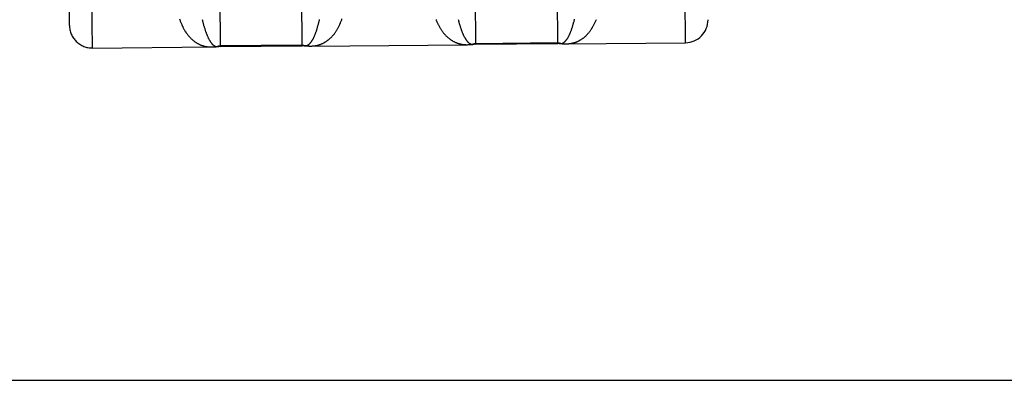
# Model space of a CAD drawing. Header units: inches. Extents: x 0 to 227, y 0 to 147.
# Tile 78 of 247: x 77.616 to 78.696, y 50.167 to 50.561. Entities that reach past the tile are written whole.
import ezdxf

# ---------------------------------------------------------------- set-up
doc = ezdxf.new("R2010")
doc.units = ezdxf.units.IN
doc.header["$LTSCALE"] = 12.466667
doc.header["$MEASUREMENT"] = 0
doc.linetypes.add('HIDDEN', pattern=[0.2, 0.1, -0.1])
doc.layers.get('0').update_dxf_attribs({"linetype": 'CONTINUOUS'})
doc.layers.add('02___PRT_ALL_AXES', color=7, linetype='CONTINUOUS')
doc.layers.add('DEFAULT_2', color=8, linetype='HIDDEN')

msp = doc.modelspace()

# ---------------------------------------------------------------- linework, layer by layer
at = {"color": 3, "linetype": 'Continuous'}
msp.add_line((75.7948, 50.1665), (105.5293, 50.1665), dxfattribs=at)
at = {"layer": '02___PRT_ALL_AXES', "color": 8, "linetype": 'HIDDEN'}
for p, q in [((77.6962, 50.5305), (77.8267, 50.5316)), ((77.8362, 50.5322), (77.9262, 50.533)), ((77.9356, 50.5326), (78.1067, 50.5341)), ((78.1162, 50.5347), (78.2062, 50.5355)), ((78.2156, 50.5351), (78.3462, 50.5363))]:
    msp.add_line(p, q, dxfattribs=at)
at = {"layer": 'DEFAULT_2', "color": 8, "linetype": 'HIDDEN'}
for p, q in [((77.6962, 50.5305), (77.6831, 51.9942)), ((78.3462, 50.5363), (78.3331, 52)), ((77.671, 50.5553), (77.6584, 51.9687)), ((77.8307, 51.1445), (77.8362, 50.5322)), ((77.9262, 50.533), (77.9207, 51.1453)), ((78.1107, 51.147), (78.1162, 50.5347)), ((78.2062, 50.5355), (78.2007, 51.1478)), ((77.8267, 50.5316), (77.8272, 50.5316)), ((77.8362, 50.5331), (77.9262, 50.5339)), ((77.9342, 50.5326), (77.9353, 50.5326)), ((77.9351, 50.5326), (77.9356, 50.5326)), ((78.1067, 50.5341), (78.1072, 50.5341)), ((78.1162, 50.5356), (78.2061, 50.5364)), ((78.2142, 50.5351), (78.2153, 50.5351)), ((78.2151, 50.5351), (78.2156, 50.5351))]:
    msp.add_line(p, q, dxfattribs=at)
for points in [[(77.7916, 50.5623), (77.7919, 50.5615), (77.7922, 50.5607), (77.7925, 50.5599), (77.7928, 50.5591), (77.7931, 50.5583), (77.7934, 50.5576), (77.7937, 50.5568), (77.7941, 50.5561), (77.7944, 50.5553), (77.7947, 50.5546), (77.7951, 50.5539), (77.7954, 50.5532), (77.7958, 50.5525), (77.7961, 50.5519), (77.7965, 50.5512), (77.7968, 50.5506), (77.7972, 50.5499), (77.7976, 50.5493), (77.798, 50.5487), (77.7984, 50.5481), (77.7987, 50.5475), (77.7991, 50.547), (77.7995, 50.5464), (77.7999, 50.5459), (77.8003, 50.5453), (77.8007, 50.5448), (77.8011, 50.5443), (77.8016, 50.5438), (77.802, 50.5433), (77.8024, 50.5428), (77.8028, 50.5424), (77.8032, 50.5419), (77.8037, 50.5415), (77.8041, 50.541), (77.8045, 50.5406), (77.805, 50.5402), (77.8054, 50.5398), (77.8058, 50.5394), (77.8063, 50.539), (77.8067, 50.5387), (77.8072, 50.5383), (77.8076, 50.538), (77.8081, 50.5376), (77.8085, 50.5373), (77.809, 50.537), (77.8095, 50.5367), (77.8099, 50.5364), (77.8104, 50.5361), (77.8109, 50.5358), (77.8113, 50.5355), (77.8118, 50.5353), (77.8123, 50.535), (77.8128, 50.5348), (77.8132, 50.5346), (77.8137, 50.5343), (77.8142, 50.5341), (77.8147, 50.5339), (77.8151, 50.5337), (77.8156, 50.5336), (77.8161, 50.5334), (77.8166, 50.5332), (77.8171, 50.5331), (77.8176, 50.5329), (77.8181, 50.5328), (77.8186, 50.5326), (77.819, 50.5325), (77.8195, 50.5324), (77.82, 50.5323), (77.8205, 50.5322), (77.821, 50.5321), (77.8215, 50.532), (77.822, 50.5319), (77.8225, 50.5319), (77.823, 50.5318), (77.8235, 50.5318), (77.824, 50.5317), (77.8245, 50.5317), (77.825, 50.5317), (77.8255, 50.5317), (77.826, 50.5316), (77.8265, 50.5316), (77.8267, 50.5316)], [(77.8165, 50.5616), (77.8167, 50.5608), (77.8169, 50.56), (77.8171, 50.5592), (77.8173, 50.5584), (77.8175, 50.5576), (77.8177, 50.5569), (77.8179, 50.5561), (77.8181, 50.5553), (77.8183, 50.5546), (77.8185, 50.5539), (77.8187, 50.5532), (77.8189, 50.5525), (77.8192, 50.5518), (77.8194, 50.5511), (77.8196, 50.5504), (77.8198, 50.5498), (77.82, 50.5491), (77.8202, 50.5485), (77.8205, 50.5479), (77.8207, 50.5473), (77.8209, 50.5467), (77.8211, 50.5461), (77.8214, 50.5455), (77.8216, 50.545), (77.8218, 50.5444), (77.8221, 50.5439), (77.8223, 50.5433), (77.8225, 50.5428), (77.8227, 50.5423), (77.823, 50.5418), (77.8232, 50.5413), (77.8235, 50.5409), (77.8237, 50.5404), (77.8239, 50.54), (77.8242, 50.5395), (77.8244, 50.5391), (77.8247, 50.5387), (77.8249, 50.5383), (77.8251, 50.5379), (77.8254, 50.5375), (77.8256, 50.5372), (77.8259, 50.5368), (77.8261, 50.5365), (77.8264, 50.5362), (77.8266, 50.5359), (77.8268, 50.5356), (77.8271, 50.5353), (77.8273, 50.535), (77.8276, 50.5347), (77.8278, 50.5345), (77.8281, 50.5342), (77.8283, 50.534), (77.8286, 50.5338), (77.8288, 50.5336), (77.8291, 50.5334), (77.8293, 50.5332), (77.8296, 50.5331), (77.8298, 50.5329), (77.8301, 50.5328), (77.8303, 50.5326), (77.8306, 50.5325), (77.8308, 50.5324), (77.8311, 50.5323), (77.8313, 50.5323), (77.8316, 50.5322), (77.8319, 50.5321), (77.8321, 50.5321), (77.8324, 50.5321), (77.8326, 50.532), (77.8329, 50.532), (77.8331, 50.532), (77.8334, 50.5321)], [(77.929, 50.5329), (77.9292, 50.5329), (77.9295, 50.5329), (77.9297, 50.5329), (77.93, 50.5329), (77.9302, 50.533), (77.9305, 50.533), (77.9307, 50.5331), (77.931, 50.5331), (77.9312, 50.5332), (77.9315, 50.5333), (77.9317, 50.5334), (77.932, 50.5336), (77.9322, 50.5337), (77.9325, 50.5338), (77.9327, 50.534), (77.933, 50.5342), (77.9332, 50.5343), (77.9335, 50.5345), (77.9337, 50.5347), (77.934, 50.535), (77.9342, 50.5352), (77.9345, 50.5354), (77.9347, 50.5357), (77.9349, 50.536), (77.9352, 50.5362), (77.9354, 50.5365), (77.9357, 50.5368), (77.9359, 50.5372), (77.9362, 50.5375), (77.9364, 50.5378), (77.9366, 50.5382), (77.9369, 50.5385), (77.9371, 50.5389), (77.9373, 50.5393), (77.9376, 50.5397), (77.9378, 50.5401), (77.938, 50.5405), (77.9383, 50.541), (77.9385, 50.5414), (77.9387, 50.5419), (77.939, 50.5424), (77.9392, 50.5429), (77.9394, 50.5433), (77.9396, 50.5439), (77.9399, 50.5444), (77.9401, 50.5449), (77.9403, 50.5455), (77.9405, 50.546), (77.9407, 50.5466), (77.941, 50.5472), (77.9412, 50.5477), (77.9414, 50.5484), (77.9416, 50.549), (77.9418, 50.5496), (77.942, 50.5502), (77.9422, 50.5509), (77.9424, 50.5515), (77.9426, 50.5522), (77.9428, 50.5529), (77.943, 50.5536), (77.9432, 50.5543), (77.9434, 50.555), (77.9436, 50.5557), (77.9438, 50.5565), (77.944, 50.5572), (77.9442, 50.558), (77.9444, 50.5587), (77.9446, 50.5595), (77.9448, 50.5603), (77.9449, 50.5611), (77.9451, 50.5619)], [(77.9356, 50.5326), (77.9358, 50.5326), (77.9363, 50.5326), (77.9368, 50.5326), (77.9373, 50.5327), (77.9378, 50.5327), (77.9383, 50.5327), (77.9388, 50.5328), (77.9393, 50.5329), (77.9398, 50.5329), (77.9403, 50.533), (77.9408, 50.5331), (77.9413, 50.5332), (77.9418, 50.5333), (77.9423, 50.5334), (77.9428, 50.5335), (77.9433, 50.5336), (77.9438, 50.5337), (77.9443, 50.5339), (77.9447, 50.534), (77.9452, 50.5342), (77.9457, 50.5344), (77.9462, 50.5345), (77.9467, 50.5347), (77.9472, 50.5349), (77.9476, 50.5351), (77.9481, 50.5353), (77.9486, 50.5355), (77.9491, 50.5358), (77.9495, 50.536), (77.95, 50.5363), (77.9505, 50.5365), (77.9509, 50.5368), (77.9514, 50.5371), (77.9519, 50.5374), (77.9523, 50.5376), (77.9528, 50.538), (77.9532, 50.5383), (77.9537, 50.5386), (77.9541, 50.5389), (77.9546, 50.5393), (77.955, 50.5396), (77.9555, 50.54), (77.9559, 50.5404), (77.9564, 50.5408), (77.9568, 50.5412), (77.9572, 50.5416), (77.9577, 50.542), (77.9581, 50.5424), (77.9585, 50.5428), (77.9589, 50.5433), (77.9593, 50.5438), (77.9598, 50.5442), (77.9602, 50.5447), (77.9606, 50.5452), (77.961, 50.5457), (77.9614, 50.5462), (77.9618, 50.5468), (77.9622, 50.5473), (77.9626, 50.5479), (77.9629, 50.5484), (77.9633, 50.549), (77.9637, 50.5496), (77.9641, 50.5502), (77.9644, 50.5508), (77.9648, 50.5514), (77.9652, 50.5521), (77.9655, 50.5527), (77.9659, 50.5534), (77.9662, 50.5541), (77.9665, 50.5547), (77.9669, 50.5554), (77.9672, 50.5562), (77.9675, 50.5569), (77.9679, 50.5576), (77.9682, 50.5584), (77.9685, 50.5591), (77.9688, 50.5599), (77.9691, 50.5607), (77.9694, 50.5615), (77.9696, 50.5623)], [(78.0728, 50.5616), (78.0731, 50.5608), (78.0734, 50.5601), (78.0737, 50.5593), (78.074, 50.5586), (78.0744, 50.5578), (78.0747, 50.5571), (78.0751, 50.5564), (78.0754, 50.5557), (78.0758, 50.555), (78.0761, 50.5544), (78.0765, 50.5537), (78.0768, 50.5531), (78.0772, 50.5524), (78.0776, 50.5518), (78.078, 50.5512), (78.0783, 50.5506), (78.0787, 50.55), (78.0791, 50.5495), (78.0795, 50.5489), (78.0799, 50.5484), (78.0803, 50.5478), (78.0807, 50.5473), (78.0811, 50.5468), (78.0815, 50.5463), (78.082, 50.5458), (78.0824, 50.5453), (78.0828, 50.5449), (78.0832, 50.5444), (78.0836, 50.544), (78.0841, 50.5435), (78.0845, 50.5431), (78.085, 50.5427), (78.0854, 50.5423), (78.0858, 50.5419), (78.0863, 50.5415), (78.0867, 50.5412), (78.0872, 50.5408), (78.0876, 50.5405), (78.0881, 50.5401), (78.0885, 50.5398), (78.089, 50.5395), (78.0895, 50.5392), (78.0899, 50.5389), (78.0904, 50.5386), (78.0909, 50.5383), (78.0913, 50.538), (78.0918, 50.5378), (78.0923, 50.5375), (78.0927, 50.5373), (78.0932, 50.5371), (78.0937, 50.5368), (78.0942, 50.5366), (78.0947, 50.5364), (78.0951, 50.5362), (78.0956, 50.5361), (78.0961, 50.5359), (78.0966, 50.5357), (78.0971, 50.5356), (78.0976, 50.5354), (78.0981, 50.5353), (78.0985, 50.5351), (78.099, 50.535), (78.0995, 50.5349), (78.1, 50.5348), (78.1005, 50.5347), (78.101, 50.5346), (78.1015, 50.5345), (78.102, 50.5344), (78.1025, 50.5344), (78.103, 50.5343), (78.1035, 50.5343), (78.104, 50.5342), (78.1045, 50.5342), (78.105, 50.5342), (78.1055, 50.5341), (78.106, 50.5341), (78.1065, 50.5341), (78.1067, 50.5341)], [(78.0971, 50.5617), (78.0973, 50.5609), (78.0975, 50.5601), (78.0977, 50.5593), (78.0979, 50.5586), (78.0981, 50.5578), (78.0983, 50.5571), (78.0985, 50.5564), (78.0987, 50.5557), (78.0989, 50.555), (78.0991, 50.5543), (78.0994, 50.5536), (78.0996, 50.5529), (78.0998, 50.5523), (78.1, 50.5516), (78.1002, 50.551), (78.1005, 50.5504), (78.1007, 50.5498), (78.1009, 50.5492), (78.1011, 50.5486), (78.1014, 50.548), (78.1016, 50.5474), (78.1018, 50.5469), (78.102, 50.5464), (78.1023, 50.5458), (78.1025, 50.5453), (78.1027, 50.5448), (78.103, 50.5443), (78.1032, 50.5438), (78.1034, 50.5434), (78.1037, 50.5429), (78.1039, 50.5425), (78.1042, 50.542), (78.1044, 50.5416), (78.1046, 50.5412), (78.1049, 50.5408), (78.1051, 50.5404), (78.1054, 50.54), (78.1056, 50.5397), (78.1059, 50.5393), (78.1061, 50.539), (78.1063, 50.5387), (78.1066, 50.5384), (78.1068, 50.5381), (78.1071, 50.5378), (78.1073, 50.5375), (78.1076, 50.5372), (78.1078, 50.537), (78.1081, 50.5367), (78.1083, 50.5365), (78.1086, 50.5363), (78.1088, 50.5361), (78.1091, 50.5359), (78.1093, 50.5357), (78.1096, 50.5356), (78.1098, 50.5354), (78.1101, 50.5353), (78.1103, 50.5351), (78.1106, 50.535), (78.1108, 50.5349), (78.1111, 50.5348), (78.1113, 50.5348), (78.1116, 50.5347), (78.1118, 50.5346), (78.1121, 50.5346), (78.1124, 50.5346), (78.1126, 50.5345), (78.1129, 50.5345), (78.1131, 50.5345), (78.1134, 50.5346)], [(78.209, 50.5354), (78.2092, 50.5354), (78.2095, 50.5354), (78.2097, 50.5354), (78.21, 50.5354), (78.2102, 50.5355), (78.2105, 50.5355), (78.2107, 50.5356), (78.211, 50.5356), (78.2112, 50.5357), (78.2115, 50.5358), (78.2117, 50.5359), (78.212, 50.5361), (78.2122, 50.5362), (78.2125, 50.5363), (78.2127, 50.5365), (78.213, 50.5367), (78.2132, 50.5368), (78.2135, 50.537), (78.2137, 50.5372), (78.214, 50.5375), (78.2142, 50.5377), (78.2144, 50.5379), (78.2147, 50.5382), (78.2149, 50.5385), (78.2152, 50.5387), (78.2154, 50.539), (78.2157, 50.5393), (78.2159, 50.5397), (78.2161, 50.54), (78.2164, 50.5403), (78.2166, 50.5407), (78.2169, 50.541), (78.2171, 50.5414), (78.2173, 50.5418), (78.2176, 50.5422), (78.2178, 50.5426), (78.218, 50.543), (78.2183, 50.5435), (78.2185, 50.5439), (78.2187, 50.5444), (78.2189, 50.5449), (78.2192, 50.5453), (78.2194, 50.5458), (78.2196, 50.5464), (78.2198, 50.5469), (78.2201, 50.5474), (78.2203, 50.548), (78.2205, 50.5485), (78.2207, 50.5491), (78.2209, 50.5497), (78.2212, 50.5502), (78.2214, 50.5508), (78.2216, 50.5515), (78.2218, 50.5521), (78.222, 50.5527), (78.2222, 50.5534), (78.2224, 50.554), (78.2226, 50.5547), (78.2228, 50.5554), (78.223, 50.5561), (78.2232, 50.5568), (78.2234, 50.5575), (78.2236, 50.5582), (78.2238, 50.559), (78.224, 50.5597), (78.2242, 50.5605), (78.2244, 50.5612), (78.2246, 50.562)], [(78.2156, 50.5351), (78.2158, 50.5351), (78.2163, 50.5351), (78.2168, 50.5351), (78.2173, 50.5352), (78.2178, 50.5352), (78.2183, 50.5352), (78.2188, 50.5353), (78.2193, 50.5354), (78.2198, 50.5354), (78.2203, 50.5355), (78.2208, 50.5356), (78.2213, 50.5357), (78.2218, 50.5358), (78.2223, 50.5359), (78.2228, 50.536), (78.2233, 50.5361), (78.2238, 50.5362), (78.2242, 50.5364), (78.2247, 50.5365), (78.2252, 50.5367), (78.2257, 50.5369), (78.2262, 50.537), (78.2267, 50.5372), (78.2272, 50.5374), (78.2276, 50.5376), (78.2281, 50.5378), (78.2286, 50.538), (78.2291, 50.5383), (78.2295, 50.5385), (78.23, 50.5388), (78.2305, 50.539), (78.2309, 50.5393), (78.2314, 50.5396), (78.2319, 50.5398), (78.2323, 50.5401), (78.2328, 50.5404), (78.2332, 50.5408), (78.2337, 50.5411), (78.2341, 50.5414), (78.2346, 50.5418), (78.235, 50.5421), (78.2355, 50.5425), (78.2359, 50.5429), (78.2364, 50.5433), (78.2368, 50.5436), (78.2372, 50.5441), (78.2376, 50.5445), (78.2381, 50.5449), (78.2385, 50.5453), (78.2389, 50.5458), (78.2393, 50.5463), (78.2397, 50.5467), (78.2402, 50.5472), (78.2406, 50.5477), (78.241, 50.5482), (78.2414, 50.5487), (78.2418, 50.5493), (78.2422, 50.5498), (78.2425, 50.5504), (78.2429, 50.5509), (78.2433, 50.5515), (78.2437, 50.5521), (78.2441, 50.5527), (78.2444, 50.5533), (78.2448, 50.5539), (78.2451, 50.5546), (78.2455, 50.5552), (78.2458, 50.5559), (78.2462, 50.5566), (78.2465, 50.5572), (78.2469, 50.5579), (78.2472, 50.5587), (78.2475, 50.5594), (78.2478, 50.5601), (78.2482, 50.5609), (78.2485, 50.5616)], [(77.827, 50.5316), (77.8281, 50.5317), (77.829, 50.5317), (77.8299, 50.5318), (77.8308, 50.5318), (77.8317, 50.5319), (77.8326, 50.532), (77.8335, 50.5321)], [(77.8275, 50.5317), (77.828, 50.5317), (77.8286, 50.5317), (77.8291, 50.5317), (77.8296, 50.5318), (77.8301, 50.5318), (77.8306, 50.5319), (77.8311, 50.532), (77.8316, 50.532), (77.8321, 50.5321), (77.8326, 50.5322), (77.8331, 50.5323), (77.8336, 50.5324), (77.8341, 50.5325), (77.8346, 50.5327), (77.8351, 50.5328), (77.8357, 50.5329), (77.8362, 50.5331)], [(77.8335, 50.5321), (77.8336, 50.5321), (77.8339, 50.5321), (77.8341, 50.5322), (77.8344, 50.5323), (77.8346, 50.5323), (77.8349, 50.5324), (77.8351, 50.5325), (77.8354, 50.5326), (77.8357, 50.5328), (77.8359, 50.5329), (77.8362, 50.5331)], [(77.9262, 50.5339), (77.9267, 50.5337), (77.9272, 50.5336), (77.9277, 50.5335), (77.9282, 50.5334), (77.9287, 50.5333), (77.9292, 50.5332), (77.9297, 50.5331), (77.9302, 50.533), (77.9307, 50.5329), (77.9313, 50.5329), (77.9318, 50.5328), (77.9323, 50.5328), (77.9328, 50.5327), (77.9333, 50.5327), (77.9338, 50.5326), (77.9343, 50.5326), (77.9348, 50.5326)], [(77.9262, 50.5339), (77.9264, 50.5337), (77.9267, 50.5336), (77.9269, 50.5335), (77.9272, 50.5333), (77.9274, 50.5332), (77.9277, 50.5332), (77.9279, 50.5331), (77.9282, 50.533), (77.9285, 50.533), (77.9287, 50.5329), (77.9288, 50.5329)], [(77.9288, 50.5329), (77.9297, 50.5328), (77.9306, 50.5328), (77.9315, 50.5327), (77.9324, 50.5327), (77.9333, 50.5326), (77.9342, 50.5326)], [(78.107, 50.5341), (78.1081, 50.5342), (78.109, 50.5342), (78.1099, 50.5342), (78.1108, 50.5343), (78.1117, 50.5344), (78.1126, 50.5345), (78.1135, 50.5346)], [(78.1075, 50.5342), (78.108, 50.5342), (78.1085, 50.5342), (78.109, 50.5342), (78.1096, 50.5343), (78.1101, 50.5343), (78.1106, 50.5344), (78.1111, 50.5345), (78.1116, 50.5345), (78.1121, 50.5346), (78.1126, 50.5347), (78.1131, 50.5348), (78.1136, 50.5349), (78.1141, 50.535), (78.1146, 50.5351), (78.1151, 50.5353), (78.1156, 50.5354), (78.1162, 50.5356)], [(78.1135, 50.5346), (78.1136, 50.5346), (78.1139, 50.5346), (78.1141, 50.5347), (78.1144, 50.5347), (78.1146, 50.5348), (78.1149, 50.5349), (78.1151, 50.535), (78.1154, 50.5351), (78.1156, 50.5353), (78.1159, 50.5354), (78.1162, 50.5356)], [(78.2061, 50.5364), (78.2067, 50.5362), (78.2072, 50.5361), (78.2077, 50.536), (78.2082, 50.5359), (78.2087, 50.5358), (78.2092, 50.5357), (78.2097, 50.5356), (78.2102, 50.5355), (78.2107, 50.5354), (78.2112, 50.5354), (78.2118, 50.5353), (78.2123, 50.5353), (78.2128, 50.5352), (78.2133, 50.5352), (78.2138, 50.5351), (78.2143, 50.5351), (78.2148, 50.5351)], [(78.2061, 50.5364), (78.2064, 50.5362), (78.2067, 50.5361), (78.2069, 50.536), (78.2072, 50.5358), (78.2074, 50.5357), (78.2077, 50.5357), (78.2079, 50.5356), (78.2082, 50.5355), (78.2084, 50.5355), (78.2087, 50.5354), (78.2088, 50.5354)], [(78.2088, 50.5354), (78.2097, 50.5353), (78.2106, 50.5353), (78.2115, 50.5352), (78.2124, 50.5352), (78.2133, 50.5351), (78.2142, 50.5351)]]:
    msp.add_lwpolyline(points, dxfattribs=at)
for centre, start, end in [((78.3459, 50.5613), 270.5109, 0.5109), ((77.696, 50.5555), 180.5109, 270.5109), ((77.8364, 50.5072), 90.5109, 96.6624), ((77.9264, 50.508), 84.3594, 90.5109), ((78.1164, 50.5097), 90.5109, 96.6624), ((78.2064, 50.5105), 84.3594, 90.5109)]:
    msp.add_arc(centre, 0.025, start, end, dxfattribs=at)

doc.saveas('drawing.dxf')
